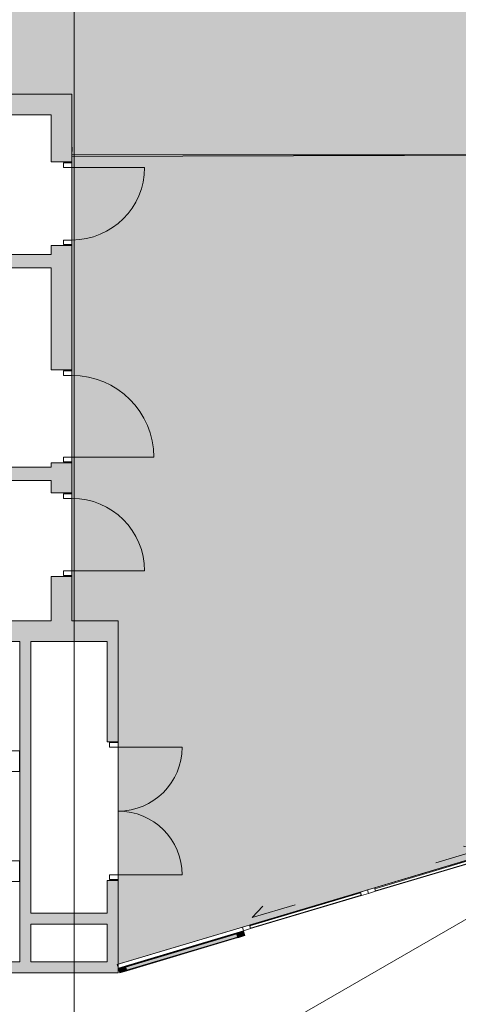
# Model space of a CAD drawing. Header units: millimetres. Extents: x 1110081 to 1268996, y -753649 to 3502.
# Tile 38 of 211: x 1178088 to 1182856, y -744006 to -733294. Entities that reach past the tile are written whole.
import ezdxf

# ---------------------------------------------------------------- set-up
doc = ezdxf.new("R2010")
doc.units = ezdxf.units.MM
for name, color, linetype, lineweight in [('A2-D', 1, 'Continuous', 5), ('A2-DOR', 1, 'Continuous', 9), ('A2312', 1, 'Continuous', 5), ('A24', 1, 'Continuous', 13), ('A822Custom 1Custom 2Custom 3Floor Plan00_Shared Levels and Grids', 1, 'Continuous', 5), ('A852-TYNN', 4, 'Continuous', 5)]:
    doc.layers.add(name, color=color, linetype=linetype, lineweight=lineweight)
doc.layers.add('A200-10 - ventesone', color=7, linetype='Continuous', lineweight=5, true_color=0xfff5d7)
doc.layers.add('A200-14 - servering', color=7, linetype='Continuous', true_color=0xc7d6ef)

# ---------------------------------------------------------------- blocks, each defined once
blk = doc.blocks.new('NSW Innvendig slagdør_ par - 15M x 21M-751438-H02-Nivå F-3_5 m_1_ Ny Plan 2 PV200')
at = {"layer": 'A2-DOR'}
for p, q in [((-570, 60), (-570, 755)), ((820, 60), (820, 755)), ((-620, -33), (-620, 60)), ((-620, 60), (-570, 60)), ((-570, 60), (-570, -33)), ((820, -33), (820, 60)), ((820, 60), (870, 60)), ((870, 60), (870, -33)), ((-570, -33), (-620, -33)), ((870, -33), (820, -33))]:
    blk.add_line(p, q, dxfattribs=at)
for centre, start, end in [((-570, 60), 360, 90), ((820, 60), 90, 180)]:
    blk.add_arc(centre, 695, start, end, dxfattribs=at)
blk = doc.blocks.new('NSW Innvendig slagdør_ enkel - 9M x 21M-205888-H02-Nivå F-3_5 m_1_ Ny Plan 2 PV200')
at = {"layer": 'A2-DOR'}
for p, q in [((-270, 112.5), (-270, 902.5)), ((-320, 19.5), (-320, 112.5)), ((-320, 112.5), (-270, 112.5)), ((-270, 112.5), (-270, 19.5)), ((520, 19.5), (520, 112.5)), ((520, 112.5), (570, 112.5)), ((570, 112.5), (570, 19.5)), ((-270, 19.5), (-320, 19.5)), ((570, 19.5), (520, 19.5))]:
    blk.add_line(p, q, dxfattribs=at)
blk.add_arc((-270, 112.5), 790, 0, 90, dxfattribs=at)
blk = doc.blocks.new('NSW Innvendig slagdør_ enkel - 10M x 21M-12273884-H02-Nivå F-3_5 m_1_ Ny Plan 2 PV200')
at = {"layer": 'A2-DOR'}
for p, q in [((-320, -19.5), (-370, -19.5)), ((-370, -19.5), (-370, -112.5)), ((-320, -112.5), (-320, -19.5)), ((620, -19.5), (570, -19.5)), ((570, -19.5), (570, -112.5)), ((620, -112.5), (620, -19.5)), ((-370, -112.5), (-320, -112.5)), ((-320, -112.5), (-320, -1002.5)), ((570, -112.5), (620, -112.5))]:
    blk.add_line(p, q, dxfattribs=at)
blk.add_arc((-320, -112.5), 890, 270, 360, dxfattribs=at)
blk = doc.blocks.new('NSW Innvendig slagdør_ enkel - 9M x 21M-173298-H02-Nivå F-3_5 m_1_ Ny Plan 2 PV200')
at = {"layer": 'A2-DOR'}
for p, q in [((-270, -19.5), (-320, -19.5)), ((-320, -19.5), (-320, -112.5)), ((-270, -112.5), (-270, -19.5)), ((570, -19.5), (520, -19.5)), ((520, -19.5), (520, -112.5)), ((570, -112.5), (570, -19.5)), ((-320, -112.5), (-270, -112.5)), ((-270, -112.5), (-270, -902.5)), ((520, -112.5), (570, -112.5))]:
    blk.add_line(p, q, dxfattribs=at)
blk.add_arc((-270, -112.5), 790, 270, 360, dxfattribs=at)
blk = doc.blocks.new('IGD Enfløyet skyvedør - IGD Enfløyet skyvedør-12572127-H02-Nivå F-3_5 m_1_ Ny Plan 2 PV200')
at = {"layer": 'A2-D'}
for p, q in [((-709, -70), (-709, -30)), ((-709, -30), (-629, -30)), ((-629, -70), (-709, -70)), ((-629, -30), (-629, -70)), ((629, -30), (-629, -30)), ((-629, -60), (-629, -35)), ((-629, -35), (629, -35)), ((629, -60), (-629, -60)), ((-629, -70), (629, -70)), ((629, -70), (629, -30)), ((629, -30), (709, -30)), ((629, -35), (629, -60)), ((709, -70), (629, -70)), ((709, -30), (709, -70)), ((90, -140), (579, -140)), ((579, -140), (429, -226))]:
    blk.add_line(p, q, dxfattribs=at)
at = {"layer": 'A2-DOR'}
for p, q in [((2128, -30), (709, -30)), ((709, -70), (2128, -70)), ((2128, -70), (2128, -30))]:
    blk.add_line(p, q, dxfattribs=at)
blk = doc.blocks.new('IGD Enfløyet skyvedør - IGD Enfløyet skyvedør-12572128-H02-Nivå F-3_5 m_1_ Ny Plan 2 PV200')
at = {"layer": 'A2-D'}
for p, q in [((579, 140), (429, 226)), ((90, 140), (579, 140)), ((-629, 70), (-709, 70)), ((-709, 70), (-709, 30)), ((-709, 30), (-629, 30)), ((-629, 30), (-629, 70)), ((629, 70), (-629, 70)), ((629, 60), (-629, 60)), ((-629, 60), (-629, 35)), ((-629, 35), (629, 35)), ((-629, 30), (629, 30)), ((709, 70), (629, 70)), ((629, 70), (629, 30)), ((629, 35), (629, 60)), ((629, 30), (709, 30)), ((709, 30), (709, 70))]:
    blk.add_line(p, q, dxfattribs=at)
at = {"layer": 'A2-DOR'}
for p, q in [((709, 70), (2127, 70)), ((2127, 30), (709, 30)), ((2127, 70), (2127, 30))]:
    blk.add_line(p, q, dxfattribs=at)
blk = doc.blocks.new('System Panel - NSW Utvendig glass-12571986-H02-Nivå F-3_5 m_1_ Ny Plan 2 PV200')
at = {"layer": 'A2312'}
blk.add_hatch(color=256, dxfattribs=at).paths.add_polyline_path([(-630, -18), (630, -18), (630, 18), (-630, 18)])
for p, q in [((630, 18), (-630, 18)), ((-630, 18), (-630, -18)), ((630, -18), (630, 18)), ((-630, -18), (630, -18))]:
    blk.add_line(p, q, dxfattribs=at)
blk = doc.blocks.new('Rectangular Mullion - 80 x 50  mm-12571988-H02-Nivå F-3_5 m_1_ Ny Plan 2 PV200')
at = {"layer": 'A2312'}
blk.add_hatch(color=256, dxfattribs=at).paths.add_polyline_path([(0, 25), (-80, 25), (-80, -25), (0, -25)])
for p, q in [((0, 25), (-80, 25)), ((-80, 25), (-80, -25)), ((0, -25), (0, 25)), ((-80, -25), (0, -25))]:
    blk.add_line(p, q, dxfattribs=at)
blk = doc.blocks.new('Rectangular Mullion - 80 x 50  mm-12535036-H02-Nivå F-3_5 m_1_ Ny Plan 2 PV200')
at = {"layer": 'A2312'}
for p, q in [((1179237, -743594), (1180445, -743234)), ((1180459, -743281), (1179251, -743642))]:
    blk.add_line(p, q, dxfattribs=at)
blk = doc.blocks.new('Rectangular Mullion - 80 x 50  mm-12571981-H02-Nivå F-3_5 m_1_ Ny Plan 2 PV200')
at = {"layer": 'A2312'}
blk.add_hatch(color=256, dxfattribs=at).paths.add_polyline_path([(-40, 25), (40, 25), (40, -25), (-40, -25)])
for p, q in [((-40, 25), (40, 25)), ((-40, -25), (-40, 25)), ((40, 25), (40, -25)), ((40, -25), (-40, -25))]:
    blk.add_line(p, q, dxfattribs=at)
blk = doc.blocks.new('br001-h02-a-200-2-0001_Z02_dwg_NSW Innvendig slagdør_ par - 15M x 21M-751438-H02-Nivå F-3_5m-1921481-MA-20-0001 GA Level 02 -Rearrange - option 3D')
at = {"layer": 'A2-DOR', "color": 7}
blk.add_line((820, 60), (820, 755), dxfattribs=at)
at = {"layer": 'A2-DOR', "color": 7, "flags": 128}
blk.add_lwpolyline([(-570, 60), (-620, 60), (-620, -33), (-570, -33), (-570, 60), (-570, 755)], dxfattribs=at)
blk.add_lwpolyline([(870, 60), (870, -33), (820, -33), (820, 60)], close=True, dxfattribs=at)
at = {"layer": 'A2-DOR', "color": 7}
for centre, start, end in [((-570, 60), 360, 90), ((820, 60), 90, 180)]:
    blk.add_arc(centre, 695, start, end, dxfattribs=at)
blk = doc.blocks.new('br001-h02-a-200-2-0001_Z02_dwg_NSW Innvendig slagdør_ enkel - 9M x 21M-205888-H02-Nivå F-3_5m-1921474-MA-20-0001 GA Level 02 -Rearrange - option 3D')
at = {"layer": 'A2-DOR', "color": 7, "flags": 128}
blk.add_lwpolyline([(-270, 112.5), (-320, 112.5), (-320, 19.5), (-270, 19.5), (-270, 112.5), (-270, 902.5)], dxfattribs=at)
blk.add_lwpolyline([(570, 112.5), (570, 19.5), (520, 19.5), (520, 112.5)], close=True, dxfattribs=at)
at = {"layer": 'A2-DOR', "color": 7}
blk.add_arc((-270, 112.5), 790, 360, 90, dxfattribs=at)
blk = doc.blocks.new('br001-h02-a-200-2-0001_Z02_dwg_NSW Innvendig slagdør_ enkel - 10M x 21M-12273884-H02-Nivå F-3_5m-1921499-MA-20-0001 GA Level 02 -Rearrange - option 3D')
at = {"layer": 'A2-DOR', "color": 7, "flags": 128}
blk.add_lwpolyline([(-320, -112.5), (-370, -112.5), (-370, -19.5), (-320, -19.5), (-320, -112.5), (-320, -1002.5)], dxfattribs=at)
blk.add_lwpolyline([(620, -112.5), (620, -19.5), (570, -19.5), (570, -112.5)], close=True, dxfattribs=at)
at = {"layer": 'A2-DOR', "color": 7}
blk.add_arc((-320, -112.5), 890, 270, 360, dxfattribs=at)
blk = doc.blocks.new('br001-h02-a-200-2-0001_Z02_dwg_NSW Innvendig slagdør_ enkel - 9M x 21M-173298-H02-Nivå F-3_5m-1921500-MA-20-0001 GA Level 02 -Rearrange - option 3D')
at = {"layer": 'A2-DOR', "color": 7, "flags": 128}
blk.add_lwpolyline([(-270, -112.5), (-320, -112.5), (-320, -19.5), (-270, -19.5), (-270, -112.5), (-270, -902.5)], dxfattribs=at)
blk.add_lwpolyline([(570, -112.5), (570, -19.5), (520, -19.5), (520, -112.5)], close=True, dxfattribs=at)
at = {"layer": 'A2-DOR', "color": 7}
blk.add_arc((-270, -112.5), 790, 270, 360, dxfattribs=at)

msp = doc.modelspace()

# ---------------------------------------------------------------- hatches: boundary and pattern name
at = {"layer": 'A200-10 - ventesone'}
h = msp.add_hatch(color=256, dxfattribs=at)
edge = h.paths.add_edge_path()
edge.add_line((1196808, -746980), (1198912, -750625))
edge.add_line((1198912, -750625), (1199067, -750473))
edge.add_line((1199067, -750473), (1199364, -750773))
edge.add_line((1199364, -750773), (1203245, -746953))
edge.add_line((1203245, -746953), (1202944, -746647))
edge.add_line((1202944, -746647), (1203270, -746326))
edge.add_line((1203270, -746326), (1203571, -746632))
edge.add_line((1203571, -746632), (1209260, -741033))
edge.add_line((1209260, -741033), (1209037, -740919))
edge.add_line((1209037, -740919), (1209038, -740554))
edge.add_line((1209038, -740554), (1209429, -740554))
edge.add_line((1209429, -740554), (1209429, -735001))
edge.add_line((1209429, -735001), (1209038, -735001))
edge.add_line((1209038, -735001), (1209038, -734571))
edge.add_line((1209038, -734571), (1209429, -734571))
edge.add_line((1209429, -734571), (1209429, -731955))
edge.add_line((1209429, -731955), (1200781, -731955))
edge.add_line((1200781, -731955), (1200781, -728946))
edge.add_line((1200781, -728946), (1198759, -728946))
edge.add_line((1198759, -728946), (1196679, -728942))
edge.add_line((1196679, -728942), (1196679, -731955))
edge.add_line((1196679, -731955), (1184679, -731955))
edge.add_line((1184679, -731955), (1184679, -734766))
edge.add_line((1184679, -734766), (1178655, -734781))
edge.add_line((1178655, -734781), (1178655, -739833))
edge.add_line((1178655, -739833), (1179158, -739833))
edge.add_line((1179158, -739833), (1179158, -743571))
edge.add_line((1179158, -743571), (1184586, -741951))
edge.add_line((1184586, -741951), (1184593, -741974))
edge.add_line((1184593, -741974), (1186394, -741972))
edge.add_line((1186394, -741972), (1186770, -742652))
edge.add_line((1186770, -742652), (1187146, -742444))
edge.add_line((1187146, -742444), (1187542, -743129))
edge.add_line((1187542, -743129), (1187168, -743345))
edge.add_line((1187168, -743345), (1189408, -747225))
edge.add_line((1189408, -747225), (1189883, -746950))
edge.add_line((1189883, -746950), (1191546, -749829))
edge.add_line((1191546, -749829), (1196440, -746840))
edge.add_arc((1196679, -746766), 250, -58.854, 197.292, ccw=False)
h.paths.add_polyline_path([(1200614, -748915), (1199649, -749057), (1197877, -746058), (1196894, -746639), (1196808, -746980), (1198912, -750625), (1199066, -750472), (1199364, -750773), (1200929, -749233)], flags=16)
at = {"layer": 'A200-14 - servering'}
msp.add_hatch(color=256, dxfattribs=at).paths.add_polyline_path([(1178655, -734766), (1184679, -734766), (1184679, -731955), (1196679, -731955), (1196679, -728861), (1184679, -728861), (1184678, -722537), (1179607, -722537), (1179607, -722737), (1177215, -722737), (1177215, -723447), (1172187, -723447), (1172181, -734103), (1178655, -734103)])
at = {"layer": 'A24'}
for points in [[(1173651, -734328), (1178430, -734328), (1178430, -734103), (1172141, -734103), (1172141, -734328), (1172637, -734328)], [(1177708, -735992), (1178430, -735992), (1178430, -735847), (1176018, -735847), (1176018, -735992), (1176694, -735992)], [(1176018, -738308), (1178430, -738308), (1178430, -738163), (1176018, -738163)], [(1179038, -740058), (1179158, -740058), (1179158, -739833), (1172656, -739833), (1172656, -740058), (1178655, -740058)], [(1178088, -743545), (1178208, -743545), (1178208, -740058), (1178088, -740058), (1178088, -743134)], [(1179038, -743134), (1179038, -743014), (1178208, -743014), (1178208, -743134)], [(1179158, -743665), (1179158, -743545), (1176995, -743545), (1176995, -743665), (1179038, -743665)]]:
    msp.add_hatch(color=256, dxfattribs=at).paths.add_polyline_path(points)
h = msp.add_hatch(color=256, dxfattribs=at)
h.paths.add_polyline_path([(1178543, -739833), (1178655, -739833), (1178655, -739352), (1178430, -739352), (1178430, -739833)])
h.paths.add_polyline_path([(1178655, -738442), (1178655, -738114), (1178430, -738114), (1178430, -738442), (1178543, -738442)])
h.paths.add_polyline_path([(1178543, -737104), (1178655, -737104), (1178655, -735751), (1178430, -735751), (1178430, -737104)])
h.paths.add_polyline_path([(1178430, -734841), (1178655, -734841), (1178655, -734103), (1178430, -734103), (1178430, -734808)])
h = msp.add_hatch(color=256, dxfattribs=at)
h.paths.add_polyline_path([(1179038, -743545), (1179158, -743545), (1179158, -742659), (1179038, -742659), (1179038, -743134)])
h.paths.add_polyline_path([(1179038, -741149), (1179158, -741149), (1179158, -740058), (1179038, -740058)])

# ---------------------------------------------------------------- linework, layer by layer
for p, q in [((1178318, -734103), (1172141, -734103)), ((1178655, -734103), (1178438, -734103)), ((1178655, -734841), (1178655, -734103)), ((1176018, -734328), (1178430, -734328)), ((1178430, -734328), (1178430, -734841)), ((1178657, -734681), (1178655, -734781)), ((1178430, -734841), (1178655, -734841)), ((1178655, -735751), (1178430, -735751)), ((1178430, -735751), (1178430, -735847)), ((1178655, -737104), (1178655, -735751)), ((1178430, -735847), (1176018, -735847)), ((1176018, -735992), (1178430, -735992)), ((1178430, -735992), (1178430, -737104)), ((1178430, -737104), (1178655, -737104)), ((1178430, -738163), (1176018, -738163)), ((1178655, -738114), (1178430, -738114)), ((1178430, -738114), (1178430, -738163)), ((1178655, -738442), (1178655, -738114)), ((1176018, -738308), (1178430, -738308)), ((1178430, -738308), (1178430, -738442)), ((1178430, -738442), (1178655, -738442)), ((1178655, -739352), (1178430, -739352)), ((1178430, -739352), (1178430, -739833)), ((1178655, -739833), (1178655, -739352)), ((1178430, -739833), (1176018, -739833)), ((1179158, -739833), (1178655, -739833)), ((1179158, -741149), (1179158, -739833)), ((1178208, -743014), (1178208, -740058)), ((1178208, -740058), (1179038, -740058)), ((1179038, -740058), (1179038, -741149)), ((1179038, -741149), (1179158, -741149)), ((1179158, -742659), (1179038, -742659)), ((1179038, -742659), (1179038, -743014)), ((1179158, -743665), (1179158, -742659)), ((1179038, -743014), (1178208, -743014)), ((1178208, -743545), (1178208, -743134)), ((1178208, -743134), (1179038, -743134)), ((1179038, -743134), (1179038, -743545)), ((1179038, -743545), (1178208, -743545)), ((1176995, -743665), (1179158, -743665))]:
    msp.add_line(p, q, dxfattribs=at)
at = {"layer": 'A24', "color": 7}
msp.add_line((1178657, -734681), (1178655, -734781), dxfattribs=at)
at = {"layer": 'A24', "color": 7, "flags": 128}
for points in [[(1178655, -737104), (1178655, -735751), (1178430, -735751), (1178430, -735847), (1176018, -735847), (1176018, -735386), (1175883, -735386), (1175883, -736952)], [(1178655, -738442), (1178655, -738114), (1178430, -738114), (1178430, -738163), (1176018, -738163), (1176018, -735992), (1178430, -735992), (1178430, -737104), (1178655, -737104)], [(1168996, -737177), (1168996, -738669), (1168829, -738669), (1168829, -738694), (1169189, -738694), (1169189, -738669), (1169021, -738669), (1169021, -737177), (1175883, -737177), (1175883, -738804), (1176018, -738804), (1176018, -738308), (1178430, -738308), (1178430, -738442), (1178655, -738442)], [(1178655, -739833), (1178655, -739352), (1178430, -739352), (1178430, -739833), (1176018, -739833), (1176018, -739714), (1175883, -739714), (1175883, -739833), (1172656, -739833), (1172656, -739811), (1166879, -739811), (1166879, -739811), (1162254, -739811), (1162254, -738694), (1162445, -738694), (1162445, -738669), (1162254, -738669), (1162254, -737286), (1163192, -737286)], [(1176995, -743665), (1179158, -743665), (1179158, -742659), (1179038, -742659), (1179038, -743014), (1178208, -743014), (1178208, -740058), (1179038, -740058), (1179038, -741149), (1179158, -741149), (1179158, -739833), (1178655, -739833)]]:
    msp.add_lwpolyline(points, dxfattribs=at)
for points in [[(1178088, -740058), (1178088, -743545), (1176995, -743545), (1176995, -742672), (1178087, -742672), (1178087, -742447), (1176995, -742447), (1176995, -741472), (1178087, -741472), (1178087, -741247), (1176995, -741247), (1176995, -740058)], [(1179038, -743134), (1179038, -743545), (1178208, -743545), (1178208, -743134)]]:
    msp.add_lwpolyline(points, close=True, dxfattribs=at)
at = {"layer": 'A822Custom 1Custom 2Custom 3Floor Plan00_Shared Levels and Grids'}
for p, q in [((1178679, -712167), (1178679, -753337)), ((1173452, -748557), (1188901, -739638))]:
    msp.add_line(p, q, dxfattribs=at)
at = {"layer": 'A852-TYNN'}
msp.add_lwpolyline([(1178655, -734766), (1184679, -734766), (1184679, -731955), (1196679, -731955), (1196679, -728861), (1184679, -728861), (1184678, -722537), (1179607, -722537), (1179607, -722737), (1177215, -722737), (1177215, -723447), (1172187, -723447), (1172181, -734103), (1178655, -734103)], close=True, dxfattribs=at)
for points in [[(1184679, -734766), (1178655, -734781)], [(1178655, -734781), (1178655, -739833)], [(1178655, -739833), (1179158, -739833)], [(1179158, -739833), (1179158, -743571)], [(1179158, -743571), (1184586, -741951)]]:
    msp.add_lwpolyline(points, dxfattribs=at)

# ---------------------------------------------------------------- block references
for name, p, rotation in [('br001-h02-a-200-2-0001_Z02_dwg_NSW Innvendig slagdør_ enkel - 9M x 21M-205888-H02-Nivå F-3_5m-1921474-MA-20-0001 GA Level 02 -Rearrange - option 3D', (1178543, -735171), 270), ('br001-h02-a-200-2-0001_Z02_dwg_NSW Innvendig slagdør_ enkel - 10M x 21M-12273884-H02-Nivå F-3_5m-1921499-MA-20-0001 GA Level 02 -Rearrange - option 3D', (1178543, -737734), 90), ('br001-h02-a-200-2-0001_Z02_dwg_NSW Innvendig slagdør_ enkel - 9M x 21M-173298-H02-Nivå F-3_5m-1921500-MA-20-0001 GA Level 02 -Rearrange - option 3D', (1178543, -739022), 90), ('br001-h02-a-200-2-0001_Z02_dwg_NSW Innvendig slagdør_ par - 15M x 21M-751438-H02-Nivå F-3_5m-1921481-MA-20-0001 GA Level 02 -Rearrange - option 3D', (1179098, -741779), 270)]:
    msp.add_blockref(name, p, dxfattribs=dict(rotation=rotation))
at = {"layer": 'A2-D'}
for name, p, rotation in [('IGD Enfløyet skyvedør - IGD Enfløyet skyvedør-12572128-H02-Nivå F-3_5 m_1_ Ny Plan 2 PV200', (1182567, -742626), 16.61282120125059), ('IGD Enfløyet skyvedør - IGD Enfløyet skyvedør-12572127-H02-Nivå F-3_5 m_1_ Ny Plan 2 PV200', (1181208, -743032), 196.6128212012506)]:
    msp.add_blockref(name, p, dxfattribs=dict(at, rotation=rotation))
at = {"layer": 'A2-DOR'}
for name, p, rotation in [('NSW Innvendig slagdør_ enkel - 9M x 21M-205888-H02-Nivå F-3_5 m_1_ Ny Plan 2 PV200', (1178543, -735171), 270.0000000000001), ('NSW Innvendig slagdør_ enkel - 10M x 21M-12273884-H02-Nivå F-3_5 m_1_ Ny Plan 2 PV200', (1178543, -737734), 90.00000000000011), ('NSW Innvendig slagdør_ enkel - 9M x 21M-173298-H02-Nivå F-3_5 m_1_ Ny Plan 2 PV200', (1178543, -739022), 90.00000000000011), ('NSW Innvendig slagdør_ par - 15M x 21M-751438-H02-Nivå F-3_5 m_1_ Ny Plan 2 PV200', (1179098, -741779), 269.9999999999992)]:
    msp.add_blockref(name, p, dxfattribs=dict(at, rotation=rotation))
at = {"layer": 'A2312'}
msp.add_blockref('Rectangular Mullion - 80 x 50  mm-12535036-H02-Nivå F-3_5 m_1_ Ny Plan 2 PV200', (0, 0), dxfattribs=at)
at = {"layer": 'A2312', "extrusion": (0, 0, -1), "rotation": 163.3871787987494}
msp.add_blockref('Rectangular Mullion - 80 x 50  mm-12571981-H02-Nivå F-3_5 m_1_ Ny Plan 2 PV200', (-1180490, -743246), dxfattribs=at)
at = {"layer": 'A2312'}
for name, p, rotation in [('System Panel - NSW Utvendig glass-12571986-H02-Nivå F-3_5 m_1_ Ny Plan 2 PV200', (1179848, -743438), 16.61282120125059), ('Rectangular Mullion - 80 x 50  mm-12571988-H02-Nivå F-3_5 m_1_ Ny Plan 2 PV200', (1179168, -743641), 196.6128212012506)]:
    msp.add_blockref(name, p, dxfattribs=dict(at, rotation=rotation))

doc.saveas('drawing.dxf')
